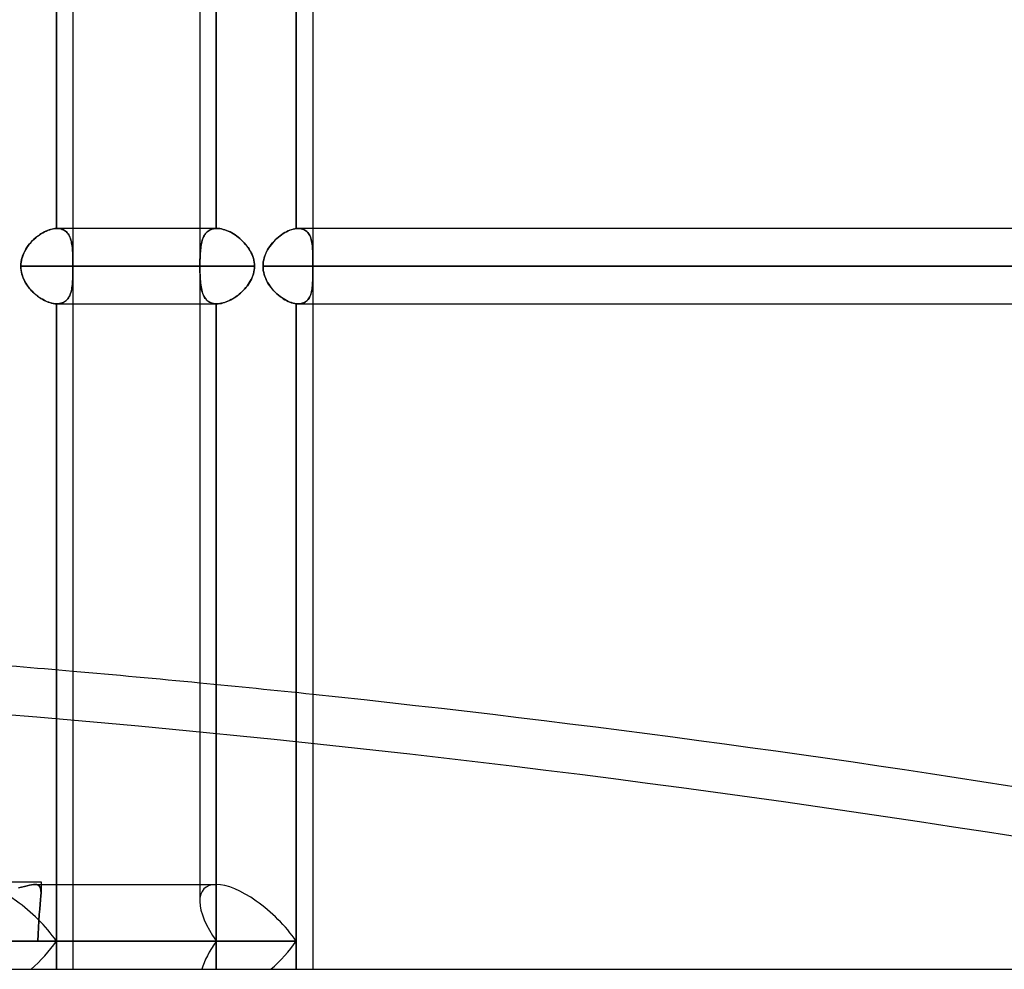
# Model space of a CAD drawing. Header units: millimetres. Extents: x -185 to 185, y -54 to 130.
# Tile 3 of 76: x -101 to -84, y 0 to 16. Entities that reach past the tile are written whole.
import ezdxf

# ---------------------------------------------------------------- set-up
doc = ezdxf.new("R2010")
doc.units = ezdxf.units.MM
doc.layers.add('MAIN-1', color=7, linetype='Continuous')
doc.layers.add('MAIN-2', color=7, linetype='Continuous')

msp = doc.modelspace()

# ---------------------------------------------------------------- linework, layer by layer
at = {"layer": 'MAIN-1'}
for p, q in [((-97.715, 37.447), (-97.715, 1.429)), ((-100.13, 12.482), (-100.13, 24.013)), ((-99.851, 24.013), (-99.851, 12.482)), ((-96.089, 12.48), (-96.089, 24.015)), ((-95.81, 24.013), (-95.81, 12.482)), ((-100.279, 12.449), (-100.305, 12.437)), ((-100.253, 12.458), (-100.279, 12.449)), ((-100.228, 12.466), (-100.253, 12.458)), ((-100.203, 12.473), (-100.228, 12.466)), ((-100.178, 12.478), (-100.203, 12.473)), ((-100.154, 12.481), (-100.178, 12.478)), ((-100.13, 12.482), (-100.154, 12.481)), ((-100.128, 12.482), (-100.13, 12.482)), ((-100.127, 12.482), (-100.128, 12.482)), ((-100.125, 12.482), (-100.127, 12.482)), ((-100.124, 12.482), (-100.125, 12.482)), ((-100.122, 12.482), (-100.124, 12.482)), ((-100.121, 12.482), (-100.122, 12.482)), ((-97.715, 12.482), (-100.121, 12.482)), ((-96.224, 12.441), (-96.252, 12.427)), ((-96.196, 12.453), (-96.224, 12.441)), ((-96.168, 12.462), (-96.196, 12.453)), ((-96.141, 12.47), (-96.168, 12.462)), ((-96.115, 12.476), (-96.141, 12.47)), ((-96.089, 12.48), (-96.115, 12.476)), ((-96.083, 12.481), (-96.089, 12.48)), ((-96.077, 12.482), (-96.083, 12.481)), ((-96.071, 12.482), (-96.077, 12.482)), ((-96.065, 12.482), (-96.071, 12.482)), ((-96.059, 12.482), (-96.065, 12.482)), ((-96.053, 12.482), (-96.059, 12.482)), ((96.053, 12.482), (-96.053, 12.482)), ((-100.53, 12.278), (-100.553, 12.255)), ((-100.507, 12.3), (-100.53, 12.278)), ((-100.483, 12.322), (-100.507, 12.3)), ((-100.459, 12.342), (-100.483, 12.322)), ((-100.434, 12.361), (-100.459, 12.342)), ((-100.409, 12.379), (-100.434, 12.361)), ((-100.383, 12.395), (-100.409, 12.379)), ((-100.358, 12.411), (-100.383, 12.395)), ((-100.332, 12.425), (-100.358, 12.411)), ((-100.305, 12.437), (-100.332, 12.425)), ((-96.442, 12.289), (-96.466, 12.263)), ((-96.416, 12.313), (-96.442, 12.289)), ((-96.39, 12.335), (-96.416, 12.313)), ((-96.363, 12.357), (-96.39, 12.335)), ((-96.336, 12.377), (-96.363, 12.357)), ((-96.308, 12.395), (-96.336, 12.377)), ((-96.28, 12.412), (-96.308, 12.395)), ((-96.252, 12.427), (-96.28, 12.412)), ((-100.649, 12.125), (-100.665, 12.096)), ((-100.632, 12.152), (-100.649, 12.125)), ((-100.614, 12.179), (-100.632, 12.152)), ((-100.595, 12.205), (-100.614, 12.179)), ((-100.574, 12.231), (-100.595, 12.205)), ((-100.553, 12.255), (-100.574, 12.231)), ((-96.573, 12.12), (-96.59, 12.088)), ((-96.554, 12.151), (-96.573, 12.12)), ((-96.534, 12.181), (-96.554, 12.151)), ((-96.513, 12.209), (-96.534, 12.181)), ((-96.49, 12.237), (-96.513, 12.209)), ((-96.466, 12.263), (-96.49, 12.237)), ((-100.719, 11.944), (-100.725, 11.912)), ((-100.712, 11.975), (-100.719, 11.944)), ((-100.703, 12.007), (-100.712, 11.975)), ((-100.692, 12.037), (-100.703, 12.007)), ((-100.679, 12.067), (-100.692, 12.037)), ((-100.665, 12.096), (-100.679, 12.067)), ((-96.638, 11.954), (-96.644, 11.918)), ((-96.629, 11.989), (-96.638, 11.954)), ((-96.618, 12.023), (-96.629, 11.989)), ((-96.605, 12.056), (-96.618, 12.023)), ((-96.59, 12.088), (-96.605, 12.056)), ((-100.728, 11.88), (-100.729, 11.847)), ((-97.715, 11.847), (-100.729, 11.847)), ((-100.729, 11.847), (-100.727, 11.81)), ((-100.725, 11.912), (-100.728, 11.88)), ((-100.727, 11.81), (-100.723, 11.773)), ((-96.648, 11.883), (-96.649, 11.847)), ((96.649, 11.847), (-96.649, 11.847)), ((-96.649, 11.847), (-96.648, 11.812)), ((-96.644, 11.918), (-96.648, 11.883)), ((-96.648, 11.812), (-96.644, 11.776)), ((-100.723, 11.773), (-100.716, 11.736)), ((-100.716, 11.736), (-100.707, 11.7)), ((-100.707, 11.7), (-100.694, 11.664)), ((-100.694, 11.664), (-100.68, 11.629)), ((-100.68, 11.629), (-100.664, 11.596)), ((-96.644, 11.776), (-96.637, 11.74)), ((-96.637, 11.74), (-96.628, 11.705)), ((-96.628, 11.705), (-96.617, 11.671)), ((-96.617, 11.671), (-96.604, 11.637)), ((-96.604, 11.637), (-96.589, 11.605)), ((-100.664, 11.596), (-100.645, 11.563)), ((-100.645, 11.563), (-100.625, 11.531)), ((-100.625, 11.531), (-100.603, 11.501)), ((-100.603, 11.501), (-100.58, 11.472)), ((-100.58, 11.472), (-100.556, 11.444)), ((-96.589, 11.605), (-96.572, 11.573)), ((-96.572, 11.573), (-96.553, 11.542)), ((-96.553, 11.542), (-96.533, 11.513)), ((-96.533, 11.513), (-96.511, 11.484)), ((-96.511, 11.484), (-96.489, 11.456)), ((-96.489, 11.456), (-96.465, 11.43)), ((-100.556, 11.444), (-100.53, 11.417)), ((-100.53, 11.417), (-100.504, 11.391)), ((-100.504, 11.391), (-100.476, 11.367)), ((-100.476, 11.367), (-100.448, 11.344)), ((-100.448, 11.344), (-100.419, 11.323)), ((-100.419, 11.323), (-100.39, 11.304)), ((-100.39, 11.304), (-100.36, 11.286)), ((-100.36, 11.286), (-100.331, 11.27)), ((-96.465, 11.43), (-96.44, 11.405)), ((-96.44, 11.405), (-96.414, 11.381)), ((-96.414, 11.381), (-96.388, 11.358)), ((-96.388, 11.358), (-96.361, 11.337)), ((-96.361, 11.337), (-96.334, 11.317)), ((-96.334, 11.317), (-96.307, 11.299)), ((-96.307, 11.299), (-96.279, 11.282)), ((-96.279, 11.282), (-96.251, 11.267)), ((-100.331, 11.27), (-100.301, 11.256)), ((-100.301, 11.256), (-100.271, 11.243)), ((-100.271, 11.243), (-100.242, 11.233)), ((-100.242, 11.233), (-100.213, 11.225)), ((-100.213, 11.225), (-100.184, 11.219)), ((-100.184, 11.219), (-100.157, 11.214)), ((-100.157, 11.214), (-100.13, 11.213)), ((-100.13, 11.213), (-100.129, 11.213)), ((-100.13, 1.429), (-100.13, 11.213)), ((-100.129, 11.213), (-100.127, 11.213)), ((-100.127, 11.213), (-100.126, 11.213)), ((-100.126, 11.213), (-100.125, 11.213)), ((-100.125, 11.213), (-100.123, 11.212)), ((-100.123, 11.212), (-100.122, 11.212)), ((-100.122, 11.212), (-100.121, 11.212)), ((-100.121, 11.212), (-97.715, 11.212)), ((-99.851, 11.212), (-99.851, 1.429)), ((-96.251, 11.267), (-96.223, 11.254)), ((-96.223, 11.254), (-96.195, 11.242)), ((-96.195, 11.242), (-96.168, 11.232)), ((-96.168, 11.232), (-96.141, 11.224)), ((-96.141, 11.224), (-96.114, 11.219)), ((-96.114, 11.219), (-96.089, 11.215)), ((-96.089, 11.215), (-96.084, 11.214)), ((-96.089, 0.476), (-96.089, 11.215)), ((-96.084, 11.214), (-96.078, 11.214)), ((-96.078, 11.214), (-96.073, 11.213)), ((-96.073, 11.213), (-96.068, 11.213)), ((-96.068, 11.213), (-96.063, 11.213)), ((-96.063, 11.213), (-96.058, 11.213)), ((-96.058, 11.213), (-96.053, 11.212)), ((-96.053, 11.212), (96.053, 11.212)), ((-95.81, 11.212), (-95.81, 0)), ((-101.365, 1.476), (-100.388, 1.476)), ((-100.716, 1.384), (-100.767, 1.372)), ((-100.668, 1.396), (-100.716, 1.384)), ((-100.624, 1.407), (-100.668, 1.396)), ((-100.584, 1.416), (-100.624, 1.407)), ((-100.548, 1.423), (-100.584, 1.416)), ((-100.516, 1.427), (-100.548, 1.423)), ((-100.487, 1.429), (-100.516, 1.427)), ((-100.487, 1.429), (-97.436, 1.429)), ((-100.388, 1.476), (-100.388, 1.429)), ((-96.089, 0.476), (-101.028, 0.476)), ((-96.089, 0), (-96.089, 0.476)), ((-165, 0), (165, 0))]:
    msp.add_line(p, q, dxfattribs=at)
for centre, major_axis, ratio, start_param, end_param in [((-85.348, -71.799), (-128.872, 28.934), 0.559017, -1.350579, -1.334044), ((-85.348, -71.799), (-128.872, 28.934), 0.559017, -1.579094, -1.365303), ((-96.762, 0.476), (0.88, -0.88), 0.414214, 1.178097, 2.748894), ((-96.762, 0.476), (0.88, 0.88), 0.414214, -1.701696, -1.178097)]:
    msp.add_ellipse(centre, major_axis=major_axis, ratio=ratio, start_param=start_param, end_param=end_param, dxfattribs=at)
at = {"layer": 'MAIN-2'}
for p, q in [((-100.13, 24.013), (-100.13, 12.482)), ((-97.436, 12.482), (-97.436, 24.013)), ((-97.436, 24.013), (-97.436, 12.482)), ((-96.089, 24.015), (-96.089, 12.48)), ((-100.302, 12.439), (-100.272, 12.451)), ((-100.272, 12.451), (-100.242, 12.462)), ((-100.242, 12.462), (-100.213, 12.47)), ((-100.213, 12.47), (-100.185, 12.476)), ((-100.185, 12.476), (-100.157, 12.481)), ((-100.157, 12.481), (-100.13, 12.482)), ((-100.13, 12.482), (-100.128, 12.482)), ((-100.128, 12.482), (-100.127, 12.482)), ((-100.127, 12.482), (-100.125, 12.482)), ((-100.125, 12.482), (-100.124, 12.482)), ((-100.124, 12.482), (-100.122, 12.482)), ((-100.122, 12.482), (-100.121, 12.482)), ((-100.097, 12.482), (-100.121, 12.482)), ((-100.121, 12.482), (-100.096, 12.482)), ((-100.074, 12.479), (-100.097, 12.482)), ((-100.096, 12.482), (-100.073, 12.479)), ((-100.052, 12.474), (-100.074, 12.479)), ((-100.073, 12.479), (-100.051, 12.474)), ((-100.031, 12.467), (-100.052, 12.474)), ((-100.051, 12.474), (-100.031, 12.467)), ((-100.011, 12.459), (-100.031, 12.467)), ((-100.031, 12.467), (-100.011, 12.459)), ((-99.993, 12.448), (-100.011, 12.459)), ((-100.011, 12.459), (-99.993, 12.448)), ((-99.976, 12.436), (-99.993, 12.448)), ((-99.993, 12.448), (-99.976, 12.436)), ((-99.851, 12.482), (-99.851, 11.212)), ((-97.427, 12.482), (-97.715, 12.482)), ((-97.558, 12.449), (-97.574, 12.437)), ((-97.572, 12.439), (-97.553, 12.451)), ((-97.54, 12.458), (-97.558, 12.449)), ((-97.553, 12.451), (-97.532, 12.462)), ((-97.521, 12.466), (-97.54, 12.458)), ((-97.532, 12.462), (-97.51, 12.47)), ((-97.501, 12.473), (-97.521, 12.466)), ((-97.51, 12.47), (-97.486, 12.476)), ((-97.481, 12.478), (-97.501, 12.473)), ((-97.486, 12.476), (-97.462, 12.481)), ((-97.459, 12.481), (-97.481, 12.478)), ((-97.462, 12.481), (-97.436, 12.482)), ((-97.436, 12.482), (-97.459, 12.481)), ((-97.436, 12.482), (-97.434, 12.482)), ((-97.434, 12.482), (-97.436, 12.482)), ((-97.434, 12.482), (-97.433, 12.482)), ((-97.433, 12.482), (-97.434, 12.482)), ((-97.433, 12.482), (-97.431, 12.482)), ((-97.431, 12.482), (-97.433, 12.482)), ((-97.431, 12.482), (-97.43, 12.482)), ((-97.43, 12.482), (-97.431, 12.482)), ((-97.43, 12.482), (-97.428, 12.482)), ((-97.428, 12.482), (-97.43, 12.482)), ((-97.428, 12.482), (-97.426, 12.482)), ((-97.426, 12.482), (-97.428, 12.482)), ((-97.426, 12.482), (-97.401, 12.482)), ((-97.401, 12.482), (-97.426, 12.482)), ((-97.401, 12.482), (-97.374, 12.479)), ((-97.374, 12.479), (-97.401, 12.482)), ((-97.374, 12.479), (-97.347, 12.474)), ((-97.347, 12.474), (-97.374, 12.479)), ((-97.347, 12.474), (-97.319, 12.467)), ((-97.32, 12.467), (-97.347, 12.474)), ((-97.291, 12.459), (-97.32, 12.467)), ((-97.319, 12.467), (-97.291, 12.459)), ((-97.291, 12.459), (-97.263, 12.448)), ((-97.263, 12.448), (-97.291, 12.459)), ((-97.263, 12.448), (-97.234, 12.436)), ((-97.234, 12.436), (-97.263, 12.448)), ((-96.251, 12.428), (-96.223, 12.441)), ((-96.223, 12.441), (-96.196, 12.453)), ((-96.196, 12.453), (-96.168, 12.463)), ((-96.168, 12.463), (-96.141, 12.47)), ((-96.141, 12.47), (-96.114, 12.476)), ((-96.114, 12.476), (-96.089, 12.48)), ((-96.089, 12.48), (-96.083, 12.481)), ((-96.083, 12.481), (-96.077, 12.482)), ((-96.077, 12.482), (-96.071, 12.482)), ((-96.071, 12.482), (-96.065, 12.482)), ((-96.065, 12.482), (-96.059, 12.482)), ((-96.059, 12.482), (-96.053, 12.482)), ((-96.053, 12.482), (-96.029, 12.481)), ((-96.029, 12.481), (-96.053, 12.482)), ((-96.029, 12.481), (-96.006, 12.478)), ((-96.006, 12.478), (-96.029, 12.481)), ((-96.006, 12.478), (-95.984, 12.473)), ((-95.984, 12.473), (-96.006, 12.478)), ((-95.984, 12.473), (-95.964, 12.466)), ((-95.964, 12.466), (-95.984, 12.473)), ((-95.964, 12.466), (-95.945, 12.456)), ((-95.945, 12.456), (-95.964, 12.466)), ((-95.945, 12.456), (-95.927, 12.445)), ((-95.927, 12.445), (-95.945, 12.456)), ((-95.927, 12.445), (-95.911, 12.432)), ((-95.911, 12.432), (-95.927, 12.445)), ((-95.81, 12.482), (-95.81, 11.937)), ((-100.557, 12.25), (-100.531, 12.277)), ((-100.531, 12.277), (-100.504, 12.303)), ((-100.504, 12.303), (-100.477, 12.327)), ((-100.477, 12.327), (-100.449, 12.35)), ((-100.449, 12.35), (-100.42, 12.371)), ((-100.42, 12.371), (-100.391, 12.391)), ((-100.391, 12.391), (-100.361, 12.409)), ((-100.361, 12.409), (-100.331, 12.425)), ((-100.331, 12.425), (-100.302, 12.439)), ((-99.96, 12.423), (-99.976, 12.436)), ((-99.976, 12.436), (-99.96, 12.423)), ((-99.946, 12.408), (-99.96, 12.423)), ((-99.96, 12.423), (-99.946, 12.408)), ((-99.933, 12.391), (-99.946, 12.408)), ((-99.946, 12.408), (-99.933, 12.391)), ((-99.921, 12.373), (-99.933, 12.391)), ((-99.933, 12.391), (-99.921, 12.373)), ((-99.91, 12.353), (-99.921, 12.373)), ((-99.921, 12.373), (-99.91, 12.354)), ((-99.91, 12.354), (-99.901, 12.333)), ((-99.9, 12.333), (-99.91, 12.353)), ((-99.901, 12.333), (-99.892, 12.311)), ((-99.892, 12.311), (-99.9, 12.333)), ((-99.885, 12.288), (-99.892, 12.311)), ((-99.892, 12.311), (-99.885, 12.288)), ((-99.878, 12.264), (-99.885, 12.288)), ((-99.885, 12.288), (-99.878, 12.264)), ((-97.682, 12.25), (-97.675, 12.277)), ((-97.675, 12.278), (-97.681, 12.255)), ((-97.675, 12.277), (-97.667, 12.303)), ((-97.668, 12.3), (-97.675, 12.278)), ((-97.659, 12.322), (-97.668, 12.3)), ((-97.667, 12.303), (-97.657, 12.327)), ((-97.65, 12.342), (-97.659, 12.322)), ((-97.657, 12.327), (-97.646, 12.35)), ((-97.64, 12.361), (-97.65, 12.342)), ((-97.646, 12.35), (-97.634, 12.371)), ((-97.629, 12.379), (-97.64, 12.361)), ((-97.634, 12.371), (-97.621, 12.391)), ((-97.617, 12.395), (-97.629, 12.379)), ((-97.621, 12.391), (-97.606, 12.409)), ((-97.604, 12.411), (-97.617, 12.395)), ((-97.606, 12.409), (-97.59, 12.425)), ((-97.59, 12.425), (-97.604, 12.411)), ((-97.59, 12.425), (-97.572, 12.439)), ((-97.574, 12.437), (-97.59, 12.425)), ((-97.234, 12.436), (-97.206, 12.423)), ((-97.205, 12.423), (-97.234, 12.436)), ((-97.206, 12.423), (-97.177, 12.408)), ((-97.177, 12.407), (-97.205, 12.423)), ((-97.177, 12.408), (-97.149, 12.391)), ((-97.148, 12.391), (-97.177, 12.407)), ((-97.149, 12.391), (-97.121, 12.373)), ((-97.12, 12.373), (-97.148, 12.391)), ((-97.121, 12.373), (-97.093, 12.354)), ((-97.093, 12.353), (-97.12, 12.373)), ((-97.093, 12.354), (-97.066, 12.333)), ((-97.065, 12.333), (-97.093, 12.353)), ((-97.066, 12.333), (-97.039, 12.311)), ((-97.039, 12.311), (-97.065, 12.333)), ((-97.039, 12.311), (-97.013, 12.288)), ((-97.013, 12.288), (-97.039, 12.311)), ((-97.013, 12.288), (-96.989, 12.264)), ((-96.989, 12.264), (-97.013, 12.288)), ((-96.466, 12.264), (-96.441, 12.289)), ((-96.441, 12.289), (-96.415, 12.313)), ((-96.415, 12.313), (-96.389, 12.336)), ((-96.389, 12.336), (-96.362, 12.357)), ((-96.362, 12.357), (-96.335, 12.377)), ((-96.335, 12.377), (-96.307, 12.396)), ((-96.307, 12.396), (-96.279, 12.412)), ((-96.279, 12.412), (-96.251, 12.428)), ((-95.911, 12.432), (-95.896, 12.417)), ((-95.896, 12.417), (-95.911, 12.432)), ((-95.896, 12.417), (-95.883, 12.4)), ((-95.883, 12.4), (-95.896, 12.417)), ((-95.883, 12.4), (-95.871, 12.382)), ((-95.871, 12.382), (-95.883, 12.4)), ((-95.871, 12.382), (-95.861, 12.363)), ((-95.86, 12.362), (-95.871, 12.382)), ((-95.861, 12.363), (-95.851, 12.342)), ((-95.851, 12.341), (-95.86, 12.362)), ((-95.851, 12.342), (-95.843, 12.319)), ((-95.843, 12.319), (-95.851, 12.341)), ((-95.843, 12.319), (-95.836, 12.295)), ((-95.836, 12.295), (-95.843, 12.319)), ((-95.836, 12.295), (-95.83, 12.271)), ((-95.83, 12.271), (-95.836, 12.295)), ((-100.664, 12.098), (-100.646, 12.131)), ((-100.646, 12.131), (-100.626, 12.163)), ((-100.626, 12.163), (-100.604, 12.193)), ((-100.604, 12.193), (-100.581, 12.222)), ((-100.581, 12.222), (-100.557, 12.25)), ((-99.873, 12.24), (-99.878, 12.264)), ((-99.878, 12.264), (-99.873, 12.239)), ((-99.868, 12.214), (-99.873, 12.24)), ((-99.873, 12.239), (-99.868, 12.213)), ((-99.864, 12.188), (-99.868, 12.214)), ((-99.868, 12.213), (-99.864, 12.186)), ((-99.861, 12.161), (-99.864, 12.188)), ((-99.864, 12.186), (-99.861, 12.159)), ((-99.859, 12.133), (-99.861, 12.161)), ((-99.861, 12.159), (-99.858, 12.131)), ((-99.856, 12.104), (-99.859, 12.133)), ((-99.858, 12.131), (-99.856, 12.102)), ((-97.705, 12.098), (-97.702, 12.131)), ((-97.702, 12.125), (-97.705, 12.096)), ((-97.702, 12.131), (-97.698, 12.163)), ((-97.699, 12.152), (-97.702, 12.125)), ((-97.696, 12.179), (-97.699, 12.152)), ((-97.698, 12.163), (-97.694, 12.193)), ((-97.692, 12.205), (-97.696, 12.179)), ((-97.694, 12.193), (-97.688, 12.222)), ((-97.687, 12.231), (-97.692, 12.205)), ((-97.688, 12.222), (-97.682, 12.25)), ((-97.681, 12.255), (-97.687, 12.231)), ((-96.989, 12.264), (-96.965, 12.239)), ((-96.965, 12.24), (-96.989, 12.264)), ((-96.943, 12.214), (-96.965, 12.24)), ((-96.965, 12.239), (-96.942, 12.213)), ((-96.922, 12.188), (-96.943, 12.214)), ((-96.942, 12.213), (-96.92, 12.186)), ((-96.901, 12.161), (-96.922, 12.188)), ((-96.92, 12.186), (-96.9, 12.159)), ((-96.883, 12.133), (-96.901, 12.161)), ((-96.9, 12.159), (-96.881, 12.131)), ((-96.865, 12.104), (-96.883, 12.133)), ((-96.881, 12.131), (-96.864, 12.102)), ((-96.589, 12.089), (-96.572, 12.121)), ((-96.572, 12.121), (-96.554, 12.152)), ((-96.554, 12.152), (-96.533, 12.181)), ((-96.533, 12.181), (-96.512, 12.21)), ((-96.512, 12.21), (-96.489, 12.238)), ((-96.489, 12.238), (-96.466, 12.264)), ((-95.83, 12.271), (-95.825, 12.245)), ((-95.825, 12.245), (-95.83, 12.271)), ((-95.825, 12.245), (-95.821, 12.218)), ((-95.821, 12.218), (-95.825, 12.245)), ((-95.821, 12.218), (-95.818, 12.19)), ((-95.818, 12.191), (-95.821, 12.218)), ((-95.815, 12.163), (-95.818, 12.191)), ((-95.818, 12.19), (-95.815, 12.161)), ((-95.813, 12.133), (-95.815, 12.163)), ((-95.815, 12.161), (-95.813, 12.131)), ((-95.812, 12.103), (-95.813, 12.133)), ((-95.813, 12.131), (-95.812, 12.101)), ((-100.723, 11.921), (-100.716, 11.958)), ((-100.716, 11.958), (-100.707, 11.994)), ((-100.707, 11.994), (-100.695, 12.03)), ((-100.695, 12.03), (-100.68, 12.065)), ((-100.68, 12.065), (-100.664, 12.098)), ((-99.855, 12.074), (-99.856, 12.104)), ((-99.856, 12.102), (-99.855, 12.072)), ((-99.854, 12.044), (-99.855, 12.074)), ((-99.855, 12.072), (-99.854, 12.042)), ((-99.853, 12.012), (-99.854, 12.044)), ((-99.854, 12.042), (-99.853, 12.011)), ((-99.852, 11.98), (-99.853, 12.012)), ((-99.853, 12.011), (-99.852, 11.979)), ((-99.852, 11.947), (-99.852, 11.98)), ((-99.852, 11.979), (-99.852, 11.947)), ((-99.851, 11.914), (-99.852, 11.947)), ((-99.852, 11.947), (-99.852, 11.914)), ((-97.711, 11.944), (-97.712, 11.912)), ((-97.711, 11.958), (-97.71, 11.994)), ((-97.71, 11.975), (-97.711, 11.944)), ((-97.711, 11.921), (-97.711, 11.958)), ((-97.71, 11.994), (-97.709, 12.03)), ((-97.709, 12.007), (-97.71, 11.975)), ((-97.709, 12.03), (-97.707, 12.065)), ((-97.708, 12.037), (-97.709, 12.007)), ((-97.707, 12.067), (-97.708, 12.037)), ((-97.707, 12.065), (-97.705, 12.098)), ((-97.705, 12.096), (-97.707, 12.067)), ((-96.849, 12.074), (-96.865, 12.104)), ((-96.864, 12.102), (-96.848, 12.072)), ((-96.835, 12.044), (-96.849, 12.074)), ((-96.848, 12.072), (-96.834, 12.042)), ((-96.822, 12.012), (-96.835, 12.044)), ((-96.834, 12.042), (-96.822, 12.011)), ((-96.812, 11.98), (-96.822, 12.012)), ((-96.822, 12.011), (-96.812, 11.979)), ((-96.803, 11.947), (-96.812, 11.98)), ((-96.812, 11.979), (-96.803, 11.947)), ((-96.803, 11.947), (-96.797, 11.914)), ((-96.797, 11.914), (-96.803, 11.947)), ((-96.644, 11.919), (-96.638, 11.954)), ((-96.638, 11.954), (-96.629, 11.989)), ((-96.629, 11.989), (-96.618, 12.023)), ((-96.618, 12.023), (-96.604, 12.057)), ((-96.604, 12.057), (-96.589, 12.089)), ((-95.811, 12.071), (-95.812, 12.103)), ((-95.812, 12.101), (-95.811, 12.07)), ((-95.81, 12.039), (-95.811, 12.071)), ((-95.811, 12.07), (-95.81, 12.038)), ((-95.81, 12.006), (-95.81, 12.039)), ((-95.81, 12.038), (-95.81, 12.006)), ((-95.81, 12.006), (-95.81, 11.972)), ((-95.81, 11.972), (-95.81, 12.006)), ((-95.81, 11.972), (-95.81, 11.938)), ((-95.81, 11.938), (-95.81, 11.972)), ((-100.729, 11.847), (-100.727, 11.885)), ((-100.729, 11.847), (-97.712, 11.847)), ((-100.728, 11.814), (-100.729, 11.847)), ((-100.724, 11.78), (-100.728, 11.814)), ((-100.727, 11.885), (-100.723, 11.921)), ((-100.719, 11.747), (-100.724, 11.78)), ((-99.852, 11.914), (-99.851, 11.881)), ((-99.852, 11.781), (-99.851, 11.814)), ((-99.851, 11.783), (-99.852, 11.752)), ((-99.852, 11.749), (-99.852, 11.781)), ((-99.851, 11.881), (-99.851, 11.914)), ((-99.851, 11.847), (-99.851, 11.881)), ((-99.851, 11.881), (-99.851, 11.847)), ((-99.851, 11.847), (-96.792, 11.847)), ((-96.792, 11.847), (-99.851, 11.847)), ((-99.851, 11.814), (-99.851, 11.847)), ((-99.851, 11.847), (-99.851, 11.815)), ((-99.851, 11.815), (-99.851, 11.783)), ((-97.712, 11.885), (-97.711, 11.921)), ((-97.712, 11.912), (-97.712, 11.88)), ((-97.712, 11.847), (-97.712, 11.885)), ((-97.712, 11.88), (-97.712, 11.847)), ((-97.712, 11.814), (-97.712, 11.847)), ((-97.712, 11.847), (-97.712, 11.81)), ((-97.711, 11.78), (-97.712, 11.814)), ((-97.712, 11.81), (-97.711, 11.773)), ((-97.711, 11.747), (-97.711, 11.78)), ((-96.797, 11.783), (-96.803, 11.752)), ((-96.803, 11.749), (-96.797, 11.781)), ((-96.797, 11.914), (-96.794, 11.881)), ((-96.794, 11.881), (-96.797, 11.914)), ((-96.794, 11.815), (-96.797, 11.783)), ((-96.797, 11.781), (-96.794, 11.814)), ((-96.794, 11.881), (-96.792, 11.847)), ((-96.792, 11.847), (-96.794, 11.881)), ((-96.794, 11.814), (-96.792, 11.847)), ((-96.792, 11.847), (-96.794, 11.815)), ((-96.649, 11.847), (-96.648, 11.883)), ((-96.649, 11.847), (96.649, 11.847)), ((-96.648, 11.812), (-96.649, 11.847)), ((-96.648, 11.883), (-96.644, 11.919)), ((-96.644, 11.776), (-96.648, 11.812)), ((-95.81, 11.938), (-95.81, 11.923)), ((-95.81, 11.923), (-95.81, 11.938)), ((-95.81, 11.923), (-95.81, 11.908)), ((-95.81, 11.908), (-95.81, 11.923)), ((-95.81, 11.908), (-95.81, 11.893)), ((-95.81, 11.893), (-95.81, 11.908)), ((-95.81, 11.893), (-95.81, 11.878)), ((-95.81, 11.878), (-95.81, 11.893)), ((-95.81, 11.878), (-95.81, 11.863)), ((-95.81, 11.863), (-95.81, 11.878)), ((-95.81, 11.863), (-95.81, 11.847)), ((-95.81, 11.847), (-95.81, 11.863)), ((-95.81, 11.847), (95.81, 11.847)), ((95.81, 11.847), (-95.81, 11.847)), ((-95.81, 11.847), (-95.81, 11.832)), ((-95.81, 11.832), (-95.81, 11.847)), ((-95.81, 11.832), (-95.81, 11.817)), ((-95.81, 11.817), (-95.81, 11.832)), ((-95.81, 11.817), (-95.81, 11.802)), ((-95.81, 11.802), (-95.81, 11.817)), ((-95.81, 11.802), (-95.81, 11.787)), ((-95.81, 11.787), (-95.81, 11.802)), ((-95.81, 11.787), (-95.81, 11.772)), ((-95.81, 11.772), (-95.81, 11.787)), ((-100.711, 11.715), (-100.719, 11.747)), ((-100.701, 11.683), (-100.711, 11.715)), ((-100.689, 11.651), (-100.701, 11.683)), ((-100.676, 11.62), (-100.689, 11.651)), ((-100.661, 11.59), (-100.676, 11.62)), ((-99.854, 11.629), (-99.856, 11.6)), ((-99.856, 11.595), (-99.855, 11.624)), ((-99.855, 11.624), (-99.854, 11.655)), ((-99.854, 11.655), (-99.853, 11.685)), ((-99.853, 11.659), (-99.854, 11.629)), ((-99.852, 11.72), (-99.853, 11.689)), ((-99.853, 11.685), (-99.852, 11.717)), ((-99.853, 11.689), (-99.853, 11.659)), ((-99.852, 11.752), (-99.852, 11.72)), ((-99.852, 11.717), (-99.852, 11.749)), ((-97.711, 11.773), (-97.711, 11.736)), ((-97.71, 11.715), (-97.711, 11.747)), ((-97.711, 11.736), (-97.71, 11.7)), ((-97.709, 11.683), (-97.71, 11.715)), ((-97.71, 11.7), (-97.709, 11.664)), ((-97.708, 11.651), (-97.709, 11.683)), ((-97.709, 11.664), (-97.707, 11.629)), ((-97.706, 11.62), (-97.708, 11.651)), ((-97.707, 11.629), (-97.704, 11.596)), ((-97.704, 11.59), (-97.706, 11.62)), ((-96.863, 11.595), (-96.847, 11.624)), ((-96.845, 11.629), (-96.86, 11.6)), ((-96.847, 11.624), (-96.833, 11.655)), ((-96.832, 11.659), (-96.845, 11.629)), ((-96.833, 11.655), (-96.821, 11.685)), ((-96.82, 11.689), (-96.832, 11.659)), ((-96.821, 11.685), (-96.811, 11.717)), ((-96.81, 11.72), (-96.82, 11.689)), ((-96.811, 11.717), (-96.803, 11.749)), ((-96.803, 11.752), (-96.81, 11.72)), ((-96.637, 11.741), (-96.644, 11.776)), ((-96.629, 11.706), (-96.637, 11.741)), ((-96.617, 11.672), (-96.629, 11.706)), ((-96.604, 11.638), (-96.617, 11.672)), ((-96.589, 11.606), (-96.604, 11.638)), ((-95.812, 11.601), (-95.811, 11.631)), ((-95.81, 11.664), (-95.811, 11.634)), ((-95.811, 11.631), (-95.81, 11.661)), ((-95.811, 11.634), (-95.811, 11.604)), ((-95.81, 11.772), (-95.81, 11.758)), ((-95.81, 11.757), (-95.81, 11.772)), ((-95.81, 11.758), (-95.81, 11.726)), ((-95.81, 11.758), (-95.81, 11.212)), ((-95.81, 11.724), (-95.81, 11.757)), ((-95.81, 11.726), (-95.81, 11.694)), ((-95.81, 11.693), (-95.81, 11.724)), ((-95.81, 11.694), (-95.81, 11.664)), ((-95.81, 11.661), (-95.81, 11.693)), ((-100.644, 11.561), (-100.661, 11.59)), ((-100.626, 11.533), (-100.644, 11.561)), ((-100.606, 11.505), (-100.626, 11.533)), ((-100.586, 11.479), (-100.606, 11.505)), ((-100.564, 11.453), (-100.586, 11.479)), ((-100.542, 11.428), (-100.564, 11.453)), ((-99.877, 11.436), (-99.872, 11.46)), ((-99.87, 11.467), (-99.875, 11.443)), ((-99.872, 11.46), (-99.867, 11.485)), ((-99.866, 11.492), (-99.87, 11.467)), ((-99.867, 11.485), (-99.864, 11.512)), ((-99.863, 11.518), (-99.866, 11.492)), ((-99.864, 11.512), (-99.861, 11.538)), ((-99.86, 11.545), (-99.863, 11.518)), ((-99.861, 11.538), (-99.858, 11.566)), ((-99.858, 11.572), (-99.86, 11.545)), ((-99.856, 11.6), (-99.858, 11.572)), ((-99.858, 11.566), (-99.856, 11.595)), ((-97.704, 11.596), (-97.702, 11.563)), ((-97.701, 11.561), (-97.704, 11.59)), ((-97.702, 11.563), (-97.698, 11.531)), ((-97.698, 11.533), (-97.701, 11.561)), ((-97.694, 11.505), (-97.698, 11.533)), ((-97.698, 11.531), (-97.693, 11.501)), ((-97.69, 11.479), (-97.694, 11.505)), ((-97.693, 11.501), (-97.688, 11.472)), ((-97.684, 11.453), (-97.69, 11.479)), ((-97.688, 11.472), (-97.682, 11.444)), ((-97.678, 11.428), (-97.684, 11.453)), ((-96.983, 11.436), (-96.961, 11.46)), ((-96.954, 11.467), (-96.977, 11.443)), ((-96.961, 11.46), (-96.939, 11.485)), ((-96.933, 11.492), (-96.954, 11.467)), ((-96.939, 11.485), (-96.918, 11.512)), ((-96.913, 11.518), (-96.933, 11.492)), ((-96.918, 11.512), (-96.898, 11.538)), ((-96.894, 11.545), (-96.913, 11.518)), ((-96.898, 11.538), (-96.88, 11.566)), ((-96.876, 11.572), (-96.894, 11.545)), ((-96.88, 11.566), (-96.863, 11.595)), ((-96.86, 11.6), (-96.876, 11.572)), ((-96.572, 11.574), (-96.589, 11.606)), ((-96.554, 11.543), (-96.572, 11.574)), ((-96.534, 11.514), (-96.554, 11.543)), ((-96.512, 11.485), (-96.534, 11.514)), ((-96.489, 11.457), (-96.512, 11.485)), ((-96.466, 11.431), (-96.489, 11.457)), ((-95.826, 11.446), (-95.83, 11.422)), ((-95.827, 11.44), (-95.823, 11.464)), ((-95.822, 11.47), (-95.826, 11.446)), ((-95.823, 11.464), (-95.819, 11.49)), ((-95.819, 11.496), (-95.822, 11.47)), ((-95.816, 11.522), (-95.819, 11.496)), ((-95.819, 11.49), (-95.817, 11.516)), ((-95.817, 11.516), (-95.814, 11.544)), ((-95.814, 11.548), (-95.816, 11.522)), ((-95.813, 11.576), (-95.814, 11.548)), ((-95.814, 11.544), (-95.813, 11.572)), ((-95.811, 11.604), (-95.813, 11.576)), ((-95.813, 11.572), (-95.812, 11.601)), ((-100.518, 11.405), (-100.542, 11.428)), ((-100.494, 11.383), (-100.518, 11.405)), ((-100.469, 11.361), (-100.494, 11.383)), ((-100.444, 11.341), (-100.469, 11.361)), ((-100.418, 11.322), (-100.444, 11.341)), ((-100.391, 11.305), (-100.418, 11.322)), ((-100.365, 11.289), (-100.391, 11.305)), ((-100.338, 11.274), (-100.365, 11.289)), ((-99.966, 11.267), (-99.952, 11.281)), ((-99.949, 11.283), (-99.964, 11.269)), ((-99.952, 11.281), (-99.939, 11.296)), ((-99.936, 11.299), (-99.949, 11.283)), ((-99.939, 11.296), (-99.927, 11.313)), ((-99.924, 11.316), (-99.936, 11.299)), ((-99.927, 11.313), (-99.916, 11.331)), ((-99.914, 11.335), (-99.924, 11.316)), ((-99.916, 11.331), (-99.906, 11.35)), ((-99.904, 11.354), (-99.914, 11.335)), ((-99.906, 11.35), (-99.897, 11.37)), ((-99.895, 11.375), (-99.904, 11.354)), ((-99.897, 11.37), (-99.89, 11.391)), ((-99.888, 11.397), (-99.895, 11.375)), ((-99.89, 11.391), (-99.883, 11.413)), ((-99.881, 11.419), (-99.888, 11.397)), ((-99.883, 11.413), (-99.877, 11.436)), ((-99.875, 11.443), (-99.881, 11.419)), ((-97.682, 11.444), (-97.675, 11.417)), ((-97.671, 11.405), (-97.678, 11.428)), ((-97.675, 11.417), (-97.666, 11.391)), ((-97.663, 11.383), (-97.671, 11.405)), ((-97.666, 11.391), (-97.657, 11.367)), ((-97.654, 11.361), (-97.663, 11.383)), ((-97.657, 11.367), (-97.646, 11.344)), ((-97.644, 11.341), (-97.654, 11.361)), ((-97.646, 11.344), (-97.634, 11.323)), ((-97.633, 11.322), (-97.644, 11.341)), ((-97.634, 11.323), (-97.62, 11.304)), ((-97.621, 11.305), (-97.633, 11.322)), ((-97.608, 11.289), (-97.621, 11.305)), ((-97.62, 11.304), (-97.606, 11.286)), ((-97.593, 11.274), (-97.608, 11.289)), ((-97.606, 11.286), (-97.589, 11.27)), ((-97.216, 11.267), (-97.189, 11.281)), ((-97.184, 11.283), (-97.212, 11.269)), ((-97.189, 11.281), (-97.161, 11.296)), ((-97.157, 11.299), (-97.184, 11.283)), ((-97.161, 11.296), (-97.135, 11.313)), ((-97.129, 11.316), (-97.157, 11.299)), ((-97.135, 11.313), (-97.108, 11.331)), ((-97.102, 11.335), (-97.129, 11.316)), ((-97.108, 11.331), (-97.082, 11.35)), ((-97.076, 11.354), (-97.102, 11.335)), ((-97.082, 11.35), (-97.056, 11.37)), ((-97.05, 11.375), (-97.076, 11.354)), ((-97.056, 11.37), (-97.031, 11.391)), ((-97.024, 11.397), (-97.05, 11.375)), ((-97.031, 11.391), (-97.007, 11.413)), ((-97, 11.419), (-97.024, 11.397)), ((-97.007, 11.413), (-96.983, 11.436)), ((-96.977, 11.443), (-97, 11.419)), ((-96.441, 11.406), (-96.466, 11.431)), ((-96.416, 11.382), (-96.441, 11.406)), ((-96.39, 11.359), (-96.416, 11.382)), ((-96.363, 11.338), (-96.39, 11.359)), ((-96.335, 11.318), (-96.363, 11.338)), ((-96.308, 11.3), (-96.335, 11.318)), ((-96.28, 11.283), (-96.308, 11.3)), ((-96.252, 11.268), (-96.28, 11.283)), ((-95.906, 11.268), (-95.893, 11.282)), ((-95.891, 11.284), (-95.904, 11.27)), ((-95.893, 11.282), (-95.881, 11.298)), ((-95.879, 11.3), (-95.891, 11.284)), ((-95.881, 11.298), (-95.87, 11.315)), ((-95.868, 11.318), (-95.879, 11.3)), ((-95.87, 11.315), (-95.86, 11.333)), ((-95.859, 11.336), (-95.868, 11.318)), ((-95.86, 11.333), (-95.852, 11.352)), ((-95.85, 11.356), (-95.859, 11.336)), ((-95.852, 11.352), (-95.844, 11.372)), ((-95.843, 11.377), (-95.85, 11.356)), ((-95.844, 11.372), (-95.837, 11.394)), ((-95.836, 11.399), (-95.843, 11.377)), ((-95.837, 11.394), (-95.832, 11.416)), ((-95.83, 11.422), (-95.836, 11.399)), ((-95.832, 11.416), (-95.827, 11.44)), ((-100.311, 11.26), (-100.338, 11.274)), ((-100.284, 11.249), (-100.311, 11.26)), ((-100.257, 11.238), (-100.284, 11.249)), ((-100.231, 11.23), (-100.257, 11.238)), ((-100.205, 11.223), (-100.231, 11.23)), ((-100.179, 11.218), (-100.205, 11.223)), ((-100.154, 11.214), (-100.179, 11.218)), ((-100.13, 11.213), (-100.154, 11.214)), ((-100.13, 11.213), (-100.13, 0.476)), ((-100.129, 11.213), (-100.13, 11.213)), ((-100.127, 11.213), (-100.129, 11.213)), ((-100.126, 11.213), (-100.127, 11.213)), ((-100.125, 11.213), (-100.126, 11.213)), ((-100.123, 11.212), (-100.125, 11.213)), ((-100.122, 11.212), (-100.123, 11.212)), ((-100.121, 11.212), (-100.122, 11.212)), ((-100.121, 11.212), (-100.098, 11.213)), ((-100.097, 11.213), (-100.121, 11.212)), ((-100.098, 11.213), (-100.076, 11.216)), ((-100.075, 11.216), (-100.097, 11.213)), ((-100.076, 11.216), (-100.054, 11.22)), ((-100.053, 11.221), (-100.075, 11.216)), ((-100.054, 11.22), (-100.034, 11.227)), ((-100.033, 11.227), (-100.053, 11.221)), ((-100.034, 11.227), (-100.015, 11.234)), ((-100.014, 11.235), (-100.033, 11.227)), ((-100.015, 11.234), (-99.998, 11.244)), ((-99.996, 11.245), (-100.014, 11.235)), ((-99.998, 11.244), (-99.981, 11.255)), ((-99.979, 11.256), (-99.996, 11.245)), ((-99.981, 11.255), (-99.966, 11.267)), ((-99.964, 11.269), (-99.979, 11.256)), ((-97.715, 11.212), (-97.427, 11.212)), ((-97.578, 11.26), (-97.593, 11.274)), ((-97.589, 11.27), (-97.571, 11.256)), ((-97.561, 11.249), (-97.578, 11.26)), ((-97.571, 11.256), (-97.552, 11.243)), ((-97.543, 11.238), (-97.561, 11.249)), ((-97.552, 11.243), (-97.532, 11.233)), ((-97.524, 11.23), (-97.543, 11.238)), ((-97.532, 11.233), (-97.51, 11.225)), ((-97.503, 11.223), (-97.524, 11.23)), ((-97.51, 11.225), (-97.486, 11.219)), ((-97.482, 11.218), (-97.503, 11.223)), ((-97.486, 11.219), (-97.462, 11.214)), ((-97.459, 11.214), (-97.482, 11.218)), ((-97.462, 11.214), (-97.436, 11.213)), ((-97.436, 11.213), (-97.459, 11.214)), ((-97.436, 11.213), (-97.434, 11.213)), ((-97.436, 0.476), (-97.436, 11.213)), ((-97.436, 11.213), (-97.436, 0.476)), ((-97.434, 11.213), (-97.436, 11.213)), ((-97.434, 11.213), (-97.433, 11.213)), ((-97.433, 11.213), (-97.434, 11.213)), ((-97.433, 11.213), (-97.432, 11.213)), ((-97.432, 11.213), (-97.433, 11.213)), ((-97.432, 11.213), (-97.431, 11.213)), ((-97.431, 11.213), (-97.432, 11.213)), ((-97.431, 11.213), (-97.429, 11.212)), ((-97.429, 11.212), (-97.431, 11.213)), ((-97.429, 11.212), (-97.428, 11.212)), ((-97.428, 11.212), (-97.429, 11.212)), ((-97.428, 11.212), (-97.427, 11.212)), ((-97.427, 11.212), (-97.428, 11.212)), ((-97.427, 11.212), (-97.402, 11.213)), ((-97.401, 11.213), (-97.427, 11.212)), ((-97.402, 11.213), (-97.377, 11.216)), ((-97.376, 11.216), (-97.401, 11.213)), ((-97.377, 11.216), (-97.351, 11.22)), ((-97.349, 11.221), (-97.376, 11.216)), ((-97.351, 11.22), (-97.324, 11.227)), ((-97.323, 11.227), (-97.349, 11.221)), ((-97.324, 11.227), (-97.297, 11.234)), ((-97.295, 11.235), (-97.323, 11.227)), ((-97.297, 11.234), (-97.27, 11.244)), ((-97.268, 11.245), (-97.295, 11.235)), ((-97.27, 11.244), (-97.243, 11.255)), ((-97.24, 11.256), (-97.268, 11.245)), ((-97.243, 11.255), (-97.216, 11.267)), ((-97.212, 11.269), (-97.24, 11.256)), ((-96.224, 11.254), (-96.252, 11.268)), ((-96.196, 11.242), (-96.224, 11.254)), ((-96.168, 11.233), (-96.196, 11.242)), ((-96.141, 11.225), (-96.168, 11.233)), ((-96.115, 11.219), (-96.141, 11.225)), ((-96.089, 11.215), (-96.115, 11.219)), ((-96.089, 11.215), (-96.089, 0.476)), ((-96.084, 11.214), (-96.089, 11.215)), ((-96.078, 11.214), (-96.084, 11.214)), ((-96.073, 11.213), (-96.078, 11.214)), ((-96.068, 11.213), (-96.073, 11.213)), ((-96.063, 11.213), (-96.068, 11.213)), ((-96.058, 11.213), (-96.063, 11.213)), ((-96.053, 11.212), (-96.058, 11.213)), ((-96.03, 11.213), (-96.053, 11.212)), ((-96.053, 11.212), (-96.031, 11.213)), ((-96.031, 11.213), (-96.01, 11.216)), ((-96.009, 11.216), (-96.03, 11.213)), ((-96.01, 11.216), (-95.989, 11.221)), ((-95.989, 11.221), (-96.009, 11.216)), ((-95.969, 11.227), (-95.989, 11.221)), ((-95.989, 11.221), (-95.97, 11.227)), ((-95.97, 11.227), (-95.952, 11.235)), ((-95.951, 11.235), (-95.969, 11.227)), ((-95.952, 11.235), (-95.936, 11.244)), ((-95.934, 11.245), (-95.951, 11.235)), ((-95.936, 11.244), (-95.92, 11.256)), ((-95.919, 11.257), (-95.934, 11.245)), ((-95.92, 11.256), (-95.906, 11.268)), ((-95.904, 11.27), (-95.919, 11.257)), ((-100.767, 1.372), (-100.716, 1.384)), ((-100.716, 1.384), (-100.668, 1.396)), ((-100.668, 1.396), (-100.624, 1.407)), ((-100.624, 1.407), (-100.584, 1.416)), ((-100.584, 1.416), (-100.548, 1.423)), ((-100.548, 1.423), (-100.516, 1.427)), ((-100.516, 1.427), (-100.487, 1.429)), ((-100.461, 1.427), (-100.487, 1.429)), ((-100.487, 1.429), (-100.461, 1.427)), ((-100.487, 1.429), (-97.436, 1.429)), ((-100.44, 1.421), (-100.461, 1.427)), ((-100.461, 1.427), (-100.44, 1.421)), ((-100.421, 1.409), (-100.44, 1.421)), ((-100.44, 1.421), (-100.421, 1.409)), ((-100.406, 1.39), (-100.421, 1.409)), ((-100.421, 1.409), (-100.406, 1.39)), ((-100.396, 1.364), (-100.406, 1.39)), ((-100.406, 1.39), (-100.396, 1.364)), ((-100.39, 1.33), (-100.396, 1.364)), ((-100.396, 1.364), (-100.39, 1.33)), ((-100.388, 1.288), (-100.39, 1.33)), ((-100.39, 1.33), (-100.388, 1.288)), ((-100.388, 1.476), (-100.388, 1.287)), ((-100.388, 1.429), (-100.388, 1.287)), ((-100.13, 0.476), (-100.13, 1.429)), ((-99.851, 1.429), (-99.851, 0)), ((-97.715, 1.429), (-97.715, 1.149)), ((-100.402, 1.097), (-100.395, 1.172)), ((-100.395, 1.172), (-100.402, 1.097)), ((-100.395, 1.172), (-100.39, 1.237)), ((-100.39, 1.237), (-100.395, 1.172)), ((-100.39, 1.237), (-100.388, 1.288)), ((-100.388, 1.288), (-100.39, 1.237)), ((-100.419, 0.922), (-100.41, 1.016)), ((-100.41, 1.016), (-100.419, 0.922)), ((-100.41, 1.016), (-100.402, 1.097)), ((-100.402, 1.097), (-100.41, 1.016)), ((-100.428, 0.818), (-100.419, 0.922)), ((-100.419, 0.922), (-100.428, 0.818)), ((-100.439, 0.591), (-100.434, 0.706)), ((-100.434, 0.706), (-100.439, 0.591)), ((-100.434, 0.706), (-100.428, 0.818)), ((-100.428, 0.818), (-100.434, 0.706)), ((-100.44, 0.476), (-100.439, 0.591)), ((-100.439, 0.591), (-100.44, 0.476)), ((-103.134, 0.476), (-100.13, 0.476)), ((-100.13, 0.476), (-102.775, 0.476)), ((-102.375, 0.476), (-100.44, 0.476)), ((-101.028, 0.476), (-96.089, 0.476)), ((-100.44, 0.476), (-97.436, 0.476)), ((-97.436, 0.476), (-100.44, 0.476)), ((-100.13, 0), (-100.13, 0.476)), ((-100.13, 0.476), (-100.13, 0)), ((-97.436, 0), (-97.436, 0.476)), ((-97.436, 0.476), (-97.436, 0)), ((-96.089, 0.476), (-96.089, 0))]:
    msp.add_line(p, q, dxfattribs=at)
for centre, major_axis, ratio, start_param, end_param in [((-85.348, -71.799), (-128.872, 28.934), 0.559017, -1.334044, -1.319272), ((-85.529, -72.608), (128.872, -28.934), 0.559017, 1.386648, 1.952701), ((-85.348, -71.799), (-128.872, 28.934), 0.559017, -1.365303, -1.350579), ((22.632, -24.405), (139.487, 81.988), 0.345492, 1.795628, 2.408744), ((-100.803, 0.476), (0.88, -0.88), 0.414214, 1.178097, 2.748894), ((-100.803, 0.476), (0.88, -0.88), 0.414214, 1.178097, 2.748894), ((-96.762, 0.476), (0.88, -0.88), 0.414214, 2.748894, 3.545744), ((-96.762, 0.476), (0.88, -0.88), 0.414214, 2.748894, 3.545744), ((-96.762, 0.476), (0.88, -0.88), 0.414214, 1.178097, 2.748894), ((-96.762, 0.476), (0.88, -0.88), 0.414214, -2.737442, -1.963495), ((-96.762, 0.476), (0.88, -0.88), 0.414214, -2.737442, -1.963495), ((-100.803, 0.476), (0.88, 0.88), 0.414214, -1.701696, -1.178097), ((-100.803, 0.476), (0.88, 0.88), 0.414214, -1.701696, -1.178097), ((-96.762, 0.476), (0.88, 0.88), 0.414214, 1.963495, 2.487094), ((-96.762, 0.476), (0.88, 0.88), 0.414214, 1.963495, 2.487094), ((-96.762, 0.476), (0.88, 0.88), 0.414214, -1.701696, -1.178097)]:
    msp.add_ellipse(centre, major_axis=major_axis, ratio=ratio, start_param=start_param, end_param=end_param, dxfattribs=at)

doc.saveas('drawing.dxf')
